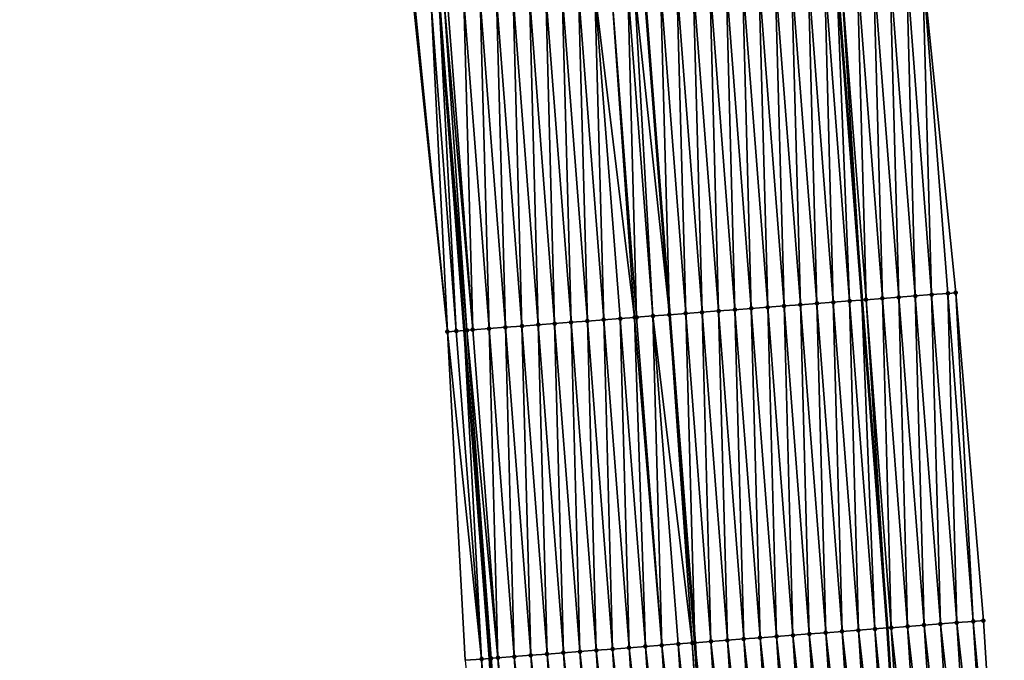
# Model space of a CAD drawing. Header units: feet. Extents: x 2017424 to 2024169, y 808042 to 818730.
# Tile 121 of 256: x 2023667 to 2023727, y 812276 to 812315. Entities that reach past the tile are written whole.
import ezdxf

# ---------------------------------------------------------------- set-up
doc = ezdxf.new("R2010")
doc.units = ezdxf.units.FT
doc.header["$MEASUREMENT"] = 0
for name, color, linetype, lineweight in [('EP_Travel Lane', 172, 'Continuous', 53), ('NB-Road Shots', 141, 'Continuous', 100), ('NB-Road X-Section', 40, 'Continuous', 13), ('STRIPING', 60, 'Continuous', 53)]:
    doc.layers.add(name, color=color, linetype=linetype, lineweight=lineweight)
doc.layers.add('I-77-MM15-17_NB-Surface-BORDER', color=7, linetype='Continuous')
doc.layers.add('I-77-MM15-17_NB-Surface-TIN', color=7, linetype='Continuous')

msp = doc.modelspace()

# ---------------------------------------------------------------- linework, layer by layer
at = {"layer": 'EP_Travel Lane'}
for points in [[(2023692.861717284, 812517.4591713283, 342.5013440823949), (2023695.884364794, 812497.6890698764, 342.5861940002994), (2023698.92552494, 812477.7562231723, 342.6499790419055), (2023701.597781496, 812457.9355758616, 342.6829306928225), (2023704.270036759, 812438.1149381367, 342.7243639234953), (2023706.777633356, 812418.0799001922, 342.7201796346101), (2023709.061359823, 812398.2107026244, 342.7107285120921), (2023711.345082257, 812378.3415401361, 342.6792284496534), (2023713.362210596, 812358.30310667, 342.6210037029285), (2023715.362503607, 812338.4034978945, 342.5545311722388), (2023717.149983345, 812318.254207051, 342.4710128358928), (2023718.686264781, 812298.3135651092, 342.3673095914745), (2023720.22254023, 812278.3730008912, 342.2499301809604), (2023721.501658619, 812258.2824289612, 342.1184979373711)], [(2023668.919231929, 812513.8181679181, 340.8778189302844), (2023671.920148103, 812494.0447291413, 340.9539917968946), (2023674.884353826, 812474.5131804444, 341.062971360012), (2023677.559097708, 812454.6928738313, 341.1005580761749), (2023680.231240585, 812434.8721830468, 341.1091051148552), (2023682.674266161, 812415.3121009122, 341.106485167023), (2023684.95798641, 812395.4429574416, 341.0630150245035), (2023687.241707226, 812375.5738090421, 341.0225666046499), (2023689.223659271, 812355.8818867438, 340.9617870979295), (2023691.223954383, 812335.9822570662, 340.9020928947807), (2023692.971958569, 812316.4047123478, 340.8146499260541), (2023694.501800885, 812296.4636413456, 340.6993784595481), (2023696.031643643, 812276.5225645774, 340.5851547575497), (2023697.289323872, 812256.7592597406, 340.4478307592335)]]:
    msp.add_polyline3d(points, dxfattribs=at)
at = {"layer": 'I-77-MM15-17_NB-Surface-BORDER', "color": 3, "linetype": 'Continuous', "lineweight": -3}
for points in [[(2023698.873945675, 812518.372953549, 342.7955817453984), (2023701.575798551, 812498.5540121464, 342.8463939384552), (2023704.832645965, 812478.552959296, 342.9472264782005), (2023708.187074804, 812458.8243556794, 343.0440746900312), (2023711.436698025, 812439.0815913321, 343.1142322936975), (2023713.894618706, 812418.8972305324, 343.1443678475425), (2023715.796743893, 812398.9842267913, 343.1011061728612), (2023717.653719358, 812379.0660367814, 343.0559798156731), (2023719.185452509, 812358.8873753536, 342.9674084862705), (2023720.756930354, 812338.9447728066, 342.8654958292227), (2023722.379220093, 812318.6544964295, 342.7804226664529), (2023724.403925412, 812298.7512185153, 342.7098206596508), (2023726.080596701, 812278.8214516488, 342.5919631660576), (2023727.355230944, 812258.6509808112, 342.4702733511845)], [(2023694.551123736, 812276.4094285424, 340.4634482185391), (2023693.472963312, 812296.3850298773, 340.6132967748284), (2023691.417301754, 812316.2859274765, 340.6839792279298), (2023689.745536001, 812335.8340322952, 340.7785946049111), (2023686.750230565, 812355.6338895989, 340.7595437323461), (2023684.773161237, 812375.2904043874, 340.8203156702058), (2023682.489441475, 812395.1595414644, 340.8678884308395), (2023681.199190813, 812415.1427800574, 340.968774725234), (2023677.766109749, 812434.5396112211, 340.9142908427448), (2023676.084927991, 812454.4939789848, 340.9719564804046), (2023673.412725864, 812474.3146357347, 340.9408220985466), (2023670.452153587, 812493.821372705, 340.8292734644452), (2023667.451232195, 812513.5948245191, 340.7561493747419)]]:
    msp.add_polyline3d(points, dxfattribs=at)
at = {"layer": 'I-77-MM15-17_NB-Surface-TIN', "color": 128, "linetype": 'Continuous', "lineweight": -3}
for points in [[(2023722.930537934, 812298.6384880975, 342.6130447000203), (2023722.379220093, 812318.6544964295, 342.7804226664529), (2023721.39734005, 812318.5793661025, 342.7169196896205)], [(2023722.930537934, 812298.6384880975, 342.6130447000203), (2023723.927623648, 812298.7147784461, 342.678138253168), (2023722.379220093, 812318.6544964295, 342.7804226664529)], [(2023723.927623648, 812298.7147784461, 342.678138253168), (2023724.403925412, 812298.7512185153, 342.7098206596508), (2023722.379220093, 812318.6544964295, 342.7804226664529)], [(2023714.953861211, 812298.0280484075, 342.1128304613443), (2023714.417750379, 812318.0451993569, 342.2848673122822), (2023713.420665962, 812317.9688921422, 342.2227379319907)], [(2023715.950947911, 812298.1043259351, 342.1801760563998), (2023715.414837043, 812318.1214773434, 342.3521307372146), (2023714.417750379, 812318.0451993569, 342.2848673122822)], [(2023714.953861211, 812298.0280484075, 342.1128304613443), (2023715.950947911, 812298.1043259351, 342.1801760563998), (2023714.417750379, 812318.0451993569, 342.2848673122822)], [(2023716.948035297, 812298.1805945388, 342.2490892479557), (2023716.41192479, 812318.1977412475, 342.421867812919), (2023715.414837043, 812318.1214773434, 342.3521307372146)], [(2023715.950947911, 812298.1043259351, 342.1801760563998), (2023716.948035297, 812298.1805945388, 342.2490892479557), (2023715.414837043, 812318.1214773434, 342.3521307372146)], [(2023717.945123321, 812298.2568548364, 342.3194614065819), (2023717.149983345, 812318.254207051, 342.4710128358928), (2023716.41192479, 812318.1977412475, 342.421867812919)], [(2023716.948035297, 812298.1805945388, 342.2490892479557), (2023717.945123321, 812298.2568548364, 342.3194614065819), (2023716.41192479, 812318.1977412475, 342.421867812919)], [(2023717.409011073, 812318.27402419, 342.4882606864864), (2023717.149983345, 812318.254207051, 342.4710128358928), (2023718.686264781, 812298.3135651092, 342.3673095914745)], [(2023717.945123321, 812298.2568548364, 342.3194614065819), (2023718.686264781, 812298.3135651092, 342.3673095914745), (2023717.149983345, 812318.254207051, 342.4710128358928)], [(2023718.942208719, 812298.3331492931, 342.3838333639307), (2023718.406093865, 812318.3503525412, 342.5466772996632), (2023717.409011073, 812318.27402419, 342.4882606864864)], [(2023718.942208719, 812298.3331492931, 342.3838333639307), (2023717.409011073, 812318.27402419, 342.4882606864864), (2023718.686264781, 812298.3135651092, 342.3673095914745)], [(2023719.939289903, 812298.4094985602, 342.4385776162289), (2023719.403175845, 812318.4266914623, 342.6032372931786), (2023718.406093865, 812318.3503525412, 342.5466772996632)], [(2023718.942208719, 812298.3331492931, 342.3838333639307), (2023719.939289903, 812298.4094985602, 342.4385776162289), (2023718.406093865, 812318.3503525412, 342.5466772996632)], [(2023720.936372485, 812298.4858296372, 342.4965170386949), (2023720.400257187, 812318.5030386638, 342.6583427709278), (2023719.403175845, 812318.4266914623, 342.6032372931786)], [(2023719.939289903, 812298.4094985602, 342.4385776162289), (2023720.936372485, 812298.4858296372, 342.4965170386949), (2023719.403175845, 812318.4266914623, 342.6032372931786)], [(2023721.933455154, 812298.5621595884, 342.5546542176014), (2023721.39734005, 812318.5793661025, 342.7169196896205), (2023720.400257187, 812318.5030386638, 342.6583427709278)], [(2023720.936372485, 812298.4858296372, 342.4965170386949), (2023721.933455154, 812298.5621595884, 342.5546542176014), (2023720.400257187, 812318.5030386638, 342.6583427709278)], [(2023721.933455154, 812298.5621595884, 342.5546542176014), (2023722.930537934, 812298.6384880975, 342.6130447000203), (2023721.39734005, 812318.5793661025, 342.7169196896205)], [(2023706.441065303, 812317.4348683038, 341.765583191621), (2023705.452310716, 812317.3591885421, 341.7057246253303), (2023706.985500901, 812297.418418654, 341.5828410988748)], [(2023707.974255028, 812297.4940964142, 341.6430446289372), (2023707.438148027, 812317.5111975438, 341.8238436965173), (2023706.441065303, 812317.4348683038, 341.765583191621)], [(2023707.974255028, 812297.4940964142, 341.6430446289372), (2023706.441065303, 812317.4348683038, 341.765583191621), (2023706.985500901, 812297.418418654, 341.5828410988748)], [(2023708.97134032, 812297.5703922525, 341.7071738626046), (2023708.435234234, 812317.5874814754, 341.8900628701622), (2023707.438148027, 812317.5111975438, 341.8238436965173)], [(2023707.974255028, 812297.4940964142, 341.6430446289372), (2023708.97134032, 812297.5703922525, 341.7071738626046), (2023707.438148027, 812317.5111975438, 341.8238436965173)], [(2023709.968426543, 812297.6466759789, 341.7734306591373), (2023709.432323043, 812317.6637315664, 341.9622262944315), (2023708.435234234, 812317.5874814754, 341.8900628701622)], [(2023708.97134032, 812297.5703922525, 341.7071738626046), (2023709.968426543, 812297.6466759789, 341.7734306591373), (2023708.435234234, 812317.5874814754, 341.8900628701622)], [(2023710.965515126, 812297.7229290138, 341.8450785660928), (2023710.42941039, 812317.7400006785, 342.0310485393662), (2023709.432323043, 812317.6637315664, 341.9622262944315)], [(2023709.968426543, 812297.6466759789, 341.7734306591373), (2023710.965515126, 812297.7229290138, 341.8450785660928), (2023709.432323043, 812317.6637315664, 341.9622262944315)], [(2023711.962603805, 812297.7991807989, 341.9169459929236), (2023711.426495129, 812317.8163037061, 342.0939133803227), (2023710.42941039, 812317.7400006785, 342.0310485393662)], [(2023710.965515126, 812297.7229290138, 341.8450785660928), (2023711.962603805, 812297.7991807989, 341.9169459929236), (2023710.42941039, 812317.7400006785, 342.0310485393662)], [(2023712.959691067, 812297.8754510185, 341.9855753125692), (2023712.423581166, 812317.8925898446, 342.1597448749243), (2023711.426495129, 812317.8163037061, 342.0939133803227)], [(2023711.962603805, 812297.7991807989, 341.9169459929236), (2023712.959691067, 812297.8754510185, 341.9855753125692), (2023711.426495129, 812317.8163037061, 342.0939133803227)], [(2023713.956776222, 812297.9517486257, 342.0493938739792), (2023713.420665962, 812317.9688921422, 342.2227379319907), (2023712.423581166, 812317.8925898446, 342.1597448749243)], [(2023712.959691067, 812297.8754510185, 341.9855753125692), (2023713.956776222, 812297.9517486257, 342.0493938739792), (2023712.423581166, 812317.8925898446, 342.1597448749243)], [(2023713.956776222, 812297.9517486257, 342.0493938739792), (2023714.953861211, 812298.0280484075, 342.1128304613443), (2023713.420665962, 812317.9688921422, 342.2227379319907)], [(2023699.000474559, 812296.8076009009, 341.0365412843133), (2023698.464369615, 812316.8246752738, 341.2220546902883), (2023697.467279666, 812316.7484400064, 341.1472874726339)], [(2023699.997563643, 812296.8838474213, 341.1093334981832), (2023699.461456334, 812316.9009525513, 341.2894426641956), (2023698.464369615, 812316.8246752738, 341.2220546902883)], [(2023699.000474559, 812296.8076009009, 341.0365412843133), (2023699.997563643, 812296.8838474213, 341.1093334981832), (2023698.464369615, 812316.8246752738, 341.2220546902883)], [(2023700.994650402, 812296.9601241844, 341.1768134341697), (2023700.45854269, 812316.9772345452, 341.356002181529), (2023699.461456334, 812316.9009525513, 341.2894426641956)], [(2023699.997563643, 812296.8838474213, 341.1093334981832), (2023700.994650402, 812296.9601241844, 341.1768134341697), (2023699.461456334, 812316.9009525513, 341.2894426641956)], [(2023701.991738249, 812297.0363867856, 341.2467809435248), (2023701.455630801, 812317.0534937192, 341.4265701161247), (2023700.45854269, 812316.9772345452, 341.356002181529)], [(2023700.994650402, 812296.9601241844, 341.1768134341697), (2023701.991738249, 812297.0363867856, 341.2467809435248), (2023700.45854269, 812316.9772345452, 341.356002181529)], [(2023702.988825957, 812297.1126512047, 341.3164291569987), (2023702.452719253, 812317.1297484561, 341.4979174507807), (2023701.455630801, 812317.0534937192, 341.4265701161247)], [(2023701.991738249, 812297.0363867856, 341.2467809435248), (2023702.988825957, 812297.1126512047, 341.3164291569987), (2023701.455630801, 812317.0534937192, 341.4265701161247)], [(2023704.861431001, 812297.2558820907, 341.447125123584), (2023703.449807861, 812317.2060011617, 341.5696216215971), (2023702.452719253, 812317.1297484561, 341.4979174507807)], [(2023702.988825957, 812297.1126512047, 341.3164291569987), (2023703.985913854, 812297.1889131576, 341.3865105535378), (2023702.452719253, 812317.1297484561, 341.4979174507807)], [(2023703.985913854, 812297.1889131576, 341.3865105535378), (2023704.861431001, 812297.2558820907, 341.447125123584), (2023702.452719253, 812317.1297484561, 341.4979174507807)], [(2023704.983001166, 812297.2651827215, 341.4552550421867), (2023704.446895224, 812317.2822700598, 341.6384814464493), (2023703.449807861, 812317.2060011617, 341.5696216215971)], [(2023704.861431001, 812297.2558820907, 341.447125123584), (2023704.983001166, 812297.2651827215, 341.4552550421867), (2023703.449807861, 812317.2060011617, 341.5696216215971)], [(2023705.980087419, 812297.341466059, 341.521580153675), (2023704.847807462, 812317.3129380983, 341.6658922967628), (2023704.446895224, 812317.2822700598, 341.6384814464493)], [(2023704.983001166, 812297.2651827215, 341.4552550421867), (2023705.980087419, 812297.341466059, 341.521580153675), (2023704.446895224, 812317.2822700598, 341.6384814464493)], [(2023706.977171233, 812297.4177811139, 341.5823339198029), (2023705.443981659, 812317.3585510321, 341.7052203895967), (2023704.847807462, 812317.3129380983, 341.6658922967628)], [(2023705.980087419, 812297.341466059, 341.521580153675), (2023706.977171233, 812297.4177811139, 341.5823339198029), (2023704.847807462, 812317.3129380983, 341.6658922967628)], [(2023706.977171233, 812297.4177811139, 341.5823339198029), (2023705.452310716, 812317.3591885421, 341.7057246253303), (2023705.443981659, 812317.3585510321, 341.7052203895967)], [(2023706.977171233, 812297.4177811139, 341.5823339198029), (2023706.985500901, 812297.418418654, 341.5828410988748), (2023705.452310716, 812317.3591885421, 341.7057246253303)], [(2023693.472963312, 812296.3850298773, 340.6132967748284), (2023691.484735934, 812316.2910809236, 340.6894583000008), (2023691.417301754, 812316.2859274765, 340.6839792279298)], [(2023693.472963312, 812296.3850298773, 340.6132967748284), (2023692.481829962, 812316.3672631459, 340.773543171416), (2023691.484735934, 812316.2910809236, 340.6894583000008)], [(2023694.01502327, 812296.4264446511, 340.6591686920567), (2023692.971958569, 812316.4047123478, 340.8146499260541), (2023692.481829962, 812316.3672631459, 340.773543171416)], [(2023693.472963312, 812296.3850298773, 340.6132967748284), (2023694.01502327, 812296.4264446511, 340.6591686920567), (2023692.481829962, 812316.3672631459, 340.773543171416)], [(2023694.658460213, 812296.4756123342, 340.7123191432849), (2023693.28376656, 812316.4285366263, 340.8408010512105), (2023692.971958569, 812316.4047123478, 340.8146499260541)], [(2023694.658460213, 812296.4756123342, 340.7123191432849), (2023692.971958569, 812316.4047123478, 340.8146499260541), (2023694.501800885, 812296.4636413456, 340.6993784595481)], [(2023694.01502327, 812296.4264446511, 340.6591686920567), (2023694.501800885, 812296.4636413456, 340.6993784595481), (2023692.971958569, 812316.4047123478, 340.8146499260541)], [(2023695.0121158, 812296.5026463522, 340.7398335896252), (2023693.478923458, 812316.4434522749, 340.8564148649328), (2023693.28376656, 812316.4285366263, 340.8408010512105)], [(2023694.658460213, 812296.4756123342, 340.7123191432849), (2023695.0121158, 812296.5026463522, 340.7398335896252), (2023693.28376656, 812316.4285366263, 340.8408010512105)], [(2023695.0121158, 812296.5026463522, 340.7398335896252), (2023694.476012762, 812316.5196959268, 340.92970934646), (2023693.478923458, 812316.4434522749, 340.8564148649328)], [(2023696.009205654, 812296.5788828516, 340.814386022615), (2023695.473101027, 812316.5959531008, 341.0006285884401), (2023694.476012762, 812316.5196959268, 340.92970934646)], [(2023695.0121158, 812296.5026463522, 340.7398335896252), (2023696.009205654, 812296.5788828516, 340.814386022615), (2023694.476012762, 812316.5196959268, 340.92970934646)], [(2023697.006295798, 812296.6551155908, 340.8895989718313), (2023696.470189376, 812316.672209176, 341.07174082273), (2023695.473101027, 812316.5959531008, 341.0006285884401)], [(2023696.009205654, 812296.5788828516, 340.814386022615), (2023697.006295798, 812296.6551155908, 340.8895989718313), (2023695.473101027, 812316.5959531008, 341.0006285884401)], [(2023698.003384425, 812296.7313680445, 340.9613489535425), (2023697.467279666, 812316.7484400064, 341.1472874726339), (2023696.470189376, 812316.672209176, 341.07174082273)], [(2023697.006295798, 812296.6551155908, 340.8895989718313), (2023698.003384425, 812296.7313680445, 340.9613489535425), (2023696.470189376, 812316.672209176, 341.07174082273)], [(2023698.003384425, 812296.7313680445, 340.9613489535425), (2023699.000474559, 812296.8076009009, 341.0365412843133), (2023697.467279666, 812316.7484400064, 341.1472874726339)], [(2023718.481226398, 812278.2398047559, 342.1296887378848), (2023717.945123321, 812298.2568548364, 342.3194614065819), (2023716.948035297, 812298.1805945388, 342.2490892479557)], [(2023719.478316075, 812278.3160435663, 342.2038344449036), (2023718.686264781, 812298.3135651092, 342.3673095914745), (2023717.945123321, 812298.2568548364, 342.3194614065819)], [(2023718.481226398, 812278.2398047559, 342.1296887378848), (2023719.478316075, 812278.3160435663, 342.2038344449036), (2023717.945123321, 812298.2568548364, 342.3194614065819)], [(2023718.942208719, 812298.3331492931, 342.3838333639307), (2023718.686264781, 812298.3135651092, 342.3673095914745), (2023720.22254023, 812278.3730008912, 342.2499301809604)], [(2023719.478316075, 812278.3160435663, 342.2038344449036), (2023720.22254023, 812278.3730008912, 342.2499301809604), (2023718.686264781, 812298.3135651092, 342.3673095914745)], [(2023720.475400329, 812278.3923529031, 342.2655918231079), (2023719.939289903, 812298.4094985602, 342.4385776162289), (2023718.942208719, 812298.3331492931, 342.3838333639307)], [(2023720.475400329, 812278.3923529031, 342.2655918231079), (2023718.942208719, 812298.3331492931, 342.3838333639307), (2023720.22254023, 812278.3730008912, 342.2499301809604)], [(2023721.472479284, 812278.468731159, 342.3152432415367), (2023720.936372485, 812298.4858296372, 342.4965170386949), (2023719.939289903, 812298.4094985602, 342.4385776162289)], [(2023720.475400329, 812278.3923529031, 342.2655918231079), (2023721.472479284, 812278.468731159, 342.3152432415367), (2023719.939289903, 812298.4094985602, 342.4385776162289)], [(2023722.469564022, 812278.545034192, 342.3781078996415), (2023721.933455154, 812298.5621595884, 342.5546542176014), (2023720.936372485, 812298.4858296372, 342.4965170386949)], [(2023721.472479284, 812278.468731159, 342.3152432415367), (2023722.469564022, 812278.545034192, 342.3781078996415), (2023720.936372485, 812298.4858296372, 342.4965170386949)], [(2023723.466645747, 812278.6213764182, 342.4340880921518), (2023722.930537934, 812298.6384880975, 342.6130447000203), (2023721.933455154, 812298.5621595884, 342.5546542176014)], [(2023722.469564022, 812278.545034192, 342.3781078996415), (2023723.466645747, 812278.6213764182, 342.4340880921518), (2023721.933455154, 812298.5621595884, 342.5546542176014)], [(2023724.463727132, 812278.6977230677, 342.4892913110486), (2023723.927623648, 812298.7147784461, 342.678138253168), (2023722.930537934, 812298.6384880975, 342.6130447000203)], [(2023723.466645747, 812278.6213764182, 342.4340880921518), (2023724.463727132, 812278.6977230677, 342.4892913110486), (2023722.930537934, 812298.6384880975, 342.6130447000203)], [(2023725.460812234, 812278.7740213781, 342.5529855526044), (2023724.403925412, 812298.7512185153, 342.7098206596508), (2023723.927623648, 812298.7147784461, 342.678138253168)], [(2023724.463727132, 812278.6977230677, 342.4892913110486), (2023725.460812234, 812278.7740213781, 342.5529855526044), (2023723.927623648, 812298.7147784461, 342.678138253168)], [(2023725.460812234, 812278.7740213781, 342.5529855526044), (2023726.080596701, 812278.8214516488, 342.5919631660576), (2023724.403925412, 812298.7512185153, 342.7098206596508)], [(2023710.504531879, 812277.629596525, 341.5888240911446), (2023709.968426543, 812297.6466759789, 341.7734306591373), (2023708.97134032, 812297.5703922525, 341.7071738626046)], [(2023711.501619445, 812277.7058627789, 341.6581491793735), (2023710.965515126, 812297.7229290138, 341.8450785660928), (2023709.968426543, 812297.6466759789, 341.7734306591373)], [(2023710.504531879, 812277.629596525, 341.5888240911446), (2023711.501619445, 812277.7058627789, 341.6581491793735), (2023709.968426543, 812297.6466759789, 341.7734306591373)], [(2023712.498706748, 812277.7821324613, 341.7268720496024), (2023711.962603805, 812297.7991807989, 341.9169459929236), (2023710.965515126, 812297.7229290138, 341.8450785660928)], [(2023711.501619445, 812277.7058627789, 341.6581491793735), (2023712.498706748, 812277.7821324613, 341.7268720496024), (2023710.965515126, 812297.7229290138, 341.8450785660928)], [(2023713.495795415, 812277.8583843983, 341.7987120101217), (2023712.959691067, 812297.8754510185, 341.9855753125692), (2023711.962603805, 812297.7991807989, 341.9169459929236)], [(2023712.498706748, 812277.7821324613, 341.7268720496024), (2023713.495795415, 812277.8583843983, 341.7987120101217), (2023711.962603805, 812297.7991807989, 341.9169459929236)], [(2023714.492883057, 812277.9346496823, 341.86820746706), (2023713.956776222, 812297.9517486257, 342.0493938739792), (2023712.959691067, 812297.8754510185, 341.9855753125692)], [(2023713.495795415, 812277.8583843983, 341.7987120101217), (2023714.492883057, 812277.9346496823, 341.86820746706), (2023712.959691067, 812297.8754510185, 341.9855753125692)], [(2023715.489968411, 812278.0109447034, 341.9324794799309), (2023714.953861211, 812298.0280484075, 342.1128304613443), (2023713.956776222, 812297.9517486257, 342.0493938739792)], [(2023714.492883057, 812277.9346496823, 341.86820746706), (2023715.489968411, 812278.0109447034, 341.9324794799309), (2023713.956776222, 812297.9517486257, 342.0493938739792)], [(2023716.487052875, 812278.087251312, 341.9947160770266), (2023715.950947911, 812298.1043259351, 342.1801760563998), (2023714.953861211, 812298.0280484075, 342.1128304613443)], [(2023715.489968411, 812278.0109447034, 341.9324794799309), (2023716.487052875, 812278.087251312, 341.9947160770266), (2023714.953861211, 812298.0280484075, 342.1128304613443)], [(2023717.484138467, 812278.1635432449, 342.0595305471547), (2023716.948035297, 812298.1805945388, 342.2490892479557), (2023715.950947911, 812298.1043259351, 342.1801760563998)], [(2023716.487052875, 812278.087251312, 341.9947160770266), (2023717.484138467, 812278.1635432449, 342.0595305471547), (2023715.950947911, 812298.1043259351, 342.1801760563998)], [(2023717.484138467, 812278.1635432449, 342.0595305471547), (2023718.481226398, 812278.2398047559, 342.1296887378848), (2023716.948035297, 812298.1805945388, 342.2490892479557)], [(2023702.527839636, 812277.0193586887, 341.0531597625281), (2023701.991738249, 812297.0363867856, 341.2467809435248), (2023700.994650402, 812296.9601241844, 341.1768134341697)], [(2023703.524925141, 812277.0956517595, 341.117774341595), (2023702.988825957, 812297.1126512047, 341.3164291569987), (2023701.991738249, 812297.0363867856, 341.2467809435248)], [(2023702.527839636, 812277.0193586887, 341.0531597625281), (2023703.524925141, 812277.0956517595, 341.117774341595), (2023701.991738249, 812297.0363867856, 341.2467809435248)], [(2023704.522013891, 812277.1719026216, 341.1898030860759), (2023703.985913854, 812297.1889131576, 341.3865105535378), (2023702.988825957, 812297.1126512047, 341.3164291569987)], [(2023703.524925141, 812277.0956517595, 341.117774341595), (2023704.522013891, 812277.1719026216, 341.1898030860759), (2023702.988825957, 812297.1126512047, 341.3164291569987)], [(2023705.51910125, 812277.2481715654, 341.2586557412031), (2023704.861431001, 812297.2558820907, 341.447125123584), (2023703.985913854, 812297.1889131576, 341.3865105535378)], [(2023704.522013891, 812277.1719026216, 341.1898030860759), (2023705.51910125, 812277.2481715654, 341.2586557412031), (2023703.985913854, 812297.1889131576, 341.3865105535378)], [(2023706.516188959, 812277.3244359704, 341.3283055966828), (2023704.983001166, 812297.2651827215, 341.4552550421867), (2023704.861431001, 812297.2558820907, 341.447125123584)], [(2023705.51910125, 812277.2481715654, 341.2586557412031), (2023706.516188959, 812277.3244359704, 341.3283055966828), (2023704.861431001, 812297.2558820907, 341.447125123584)], [(2023706.516188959, 812277.3244359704, 341.3283055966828), (2023705.980087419, 812297.341466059, 341.521580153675), (2023704.983001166, 812297.2651827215, 341.4552550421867)], [(2023708.371888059, 812277.4663889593, 341.4551664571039), (2023706.977171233, 812297.4177811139, 341.5823339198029), (2023705.980087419, 812297.341466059, 341.521580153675)], [(2023706.516188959, 812277.3244359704, 341.3283055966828), (2023707.513275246, 812277.4007188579, 341.3947089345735), (2023705.980087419, 812297.341466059, 341.521580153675)], [(2023707.513275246, 812277.4007188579, 341.3947089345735), (2023708.371888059, 812277.4663889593, 341.4551664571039), (2023705.980087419, 812297.341466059, 341.521580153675)], [(2023708.510362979, 812277.4769829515, 341.4644134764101), (2023706.985500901, 812297.418418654, 341.5828410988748), (2023706.977171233, 812297.4177811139, 341.5823339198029)], [(2023708.371888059, 812277.4663889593, 341.4551664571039), (2023708.510362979, 812277.4769829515, 341.4644134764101), (2023706.977171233, 812297.4177811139, 341.5823339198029)], [(2023707.974255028, 812297.4940964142, 341.6430446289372), (2023706.985500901, 812297.418418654, 341.5828410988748), (2023708.518693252, 812277.4776205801, 341.4649133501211)], [(2023708.510362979, 812277.4769829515, 341.4644134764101), (2023708.518693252, 812277.4776205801, 341.4649133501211), (2023706.985500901, 812297.418418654, 341.5828410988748)], [(2023709.50744639, 812277.5533032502, 341.5242453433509), (2023708.97134032, 812297.5703922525, 341.7071738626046), (2023707.974255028, 812297.4940964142, 341.6430446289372)], [(2023709.50744639, 812277.5533032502, 341.5242453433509), (2023707.974255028, 812297.4940964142, 341.6430446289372), (2023708.518693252, 812277.4776205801, 341.4649133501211)], [(2023709.50744639, 812277.5533032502, 341.5242453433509), (2023710.504531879, 812277.629596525, 341.5888240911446), (2023708.97134032, 812297.5703922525, 341.7071738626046)], [(2023695.548216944, 812276.4856214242, 340.5456615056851), (2023694.01502327, 812296.4264446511, 340.6591686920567), (2023693.472963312, 812296.3850298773, 340.6132967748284)], [(2023695.548216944, 812276.4856214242, 340.5456615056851), (2023694.501800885, 812296.4636413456, 340.6993784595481), (2023694.01502327, 812296.4264446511, 340.6591686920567)], [(2023696.129642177, 812276.5300535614, 340.5931606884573), (2023694.658460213, 812296.4756123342, 340.7123191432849), (2023694.501800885, 812296.4636413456, 340.6993784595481)], [(2023696.129642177, 812276.5300535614, 340.5931606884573), (2023694.501800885, 812296.4636413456, 340.6993784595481), (2023696.031643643, 812276.5225645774, 340.5851547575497)], [(2023695.548216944, 812276.4856214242, 340.5456615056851), (2023696.031643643, 812276.5225645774, 340.5851547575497), (2023694.501800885, 812296.4636413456, 340.6993784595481)], [(2023696.545309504, 812276.56182273, 340.626395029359), (2023695.0121158, 812296.5026463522, 340.7398335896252), (2023694.658460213, 812296.4756123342, 340.7123191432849)], [(2023696.129642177, 812276.5300535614, 340.5931606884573), (2023696.545309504, 812276.56182273, 340.626395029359), (2023694.658460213, 812296.4756123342, 340.7123191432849)], [(2023696.545309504, 812276.56182273, 340.626395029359), (2023696.009205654, 812296.5788828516, 340.814386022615), (2023695.0121158, 812296.5026463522, 340.7398335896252)], [(2023697.542398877, 812276.6380654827, 340.6998482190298), (2023697.006295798, 812296.6551155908, 340.8895989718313), (2023696.009205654, 812296.5788828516, 340.814386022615)], [(2023696.545309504, 812276.56182273, 340.626395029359), (2023697.542398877, 812276.6380654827, 340.6998482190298), (2023696.009205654, 812296.5788828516, 340.814386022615)], [(2023698.539487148, 812276.7143225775, 340.7707822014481), (2023698.003384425, 812296.7313680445, 340.9613489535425), (2023697.006295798, 812296.6551155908, 340.8895989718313)], [(2023697.542398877, 812276.6380654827, 340.6998482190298), (2023698.539487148, 812276.7143225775, 340.7707822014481), (2023697.006295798, 812296.6551155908, 340.8895989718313)], [(2023699.536576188, 812276.7905696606, 340.8434747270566), (2023699.000474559, 812296.8076009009, 341.0365412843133), (2023698.003384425, 812296.7313680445, 340.9613489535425)], [(2023698.539487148, 812276.7143225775, 340.7707822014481), (2023699.536576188, 812276.7905696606, 340.8434747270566), (2023698.003384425, 812296.7313680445, 340.9613489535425)], [(2023700.533664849, 812276.8668216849, 340.9152993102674), (2023699.997563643, 812296.8838474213, 341.1093334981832), (2023699.000474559, 812296.8076009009, 341.0365412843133)], [(2023699.536576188, 812276.7905696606, 340.8434747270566), (2023700.533664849, 812276.8668216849, 340.9152993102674), (2023699.000474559, 812296.8076009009, 341.0365412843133)], [(2023701.530753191, 812276.9430778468, 340.9863971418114), (2023700.994650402, 812296.9601241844, 341.1768134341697), (2023699.997563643, 812296.8838474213, 341.1093334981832)], [(2023700.533664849, 812276.8668216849, 340.9152993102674), (2023701.530753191, 812276.9430778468, 340.9863971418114), (2023699.997563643, 812296.8838474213, 341.1093334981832)], [(2023701.530753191, 812276.9430778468, 340.9863971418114), (2023702.527839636, 812277.0193586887, 341.0531597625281), (2023700.994650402, 812296.9601241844, 341.1768134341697)], [(2023694.551123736, 812276.4094285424, 340.4634482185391), (2023695.548216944, 812276.4856214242, 340.5456615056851), (2023693.472963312, 812296.3850298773, 340.6132967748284)], [(2023722.753453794, 812258.3612479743, 342.193112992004), (2023721.472479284, 812278.468731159, 342.3152432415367), (2023720.475400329, 812278.3923529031, 342.2655918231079)], [(2023723.751478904, 812258.4240653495, 342.256472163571), (2023722.469564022, 812278.545034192, 342.3781078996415), (2023721.472479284, 812278.468731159, 342.3152432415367)], [(2023722.753453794, 812258.3612479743, 342.193112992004), (2023723.751478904, 812258.4240653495, 342.256472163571), (2023721.472479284, 812278.468731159, 342.3152432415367)], [(2023724.749502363, 812258.4869087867, 342.3154396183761), (2023723.466645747, 812278.6213764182, 342.4340880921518), (2023722.469564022, 812278.545034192, 342.3781078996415)], [(2023723.751478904, 812258.4240653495, 342.256472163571), (2023724.749502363, 812258.4869087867, 342.3154396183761), (2023722.469564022, 812278.545034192, 342.3781078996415)], [(2023725.747524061, 812258.5497800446, 342.3697189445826), (2023724.463727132, 812278.6977230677, 342.4892913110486), (2023723.466645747, 812278.6213764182, 342.4340880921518)], [(2023724.749502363, 812258.4869087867, 342.3154396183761), (2023725.747524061, 812258.5497800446, 342.3697189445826), (2023723.466645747, 812278.6213764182, 342.4340880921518)], [(2023726.745549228, 812258.6125965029, 342.4332326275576), (2023725.460812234, 812278.7740213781, 342.5529855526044), (2023724.463727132, 812278.6977230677, 342.4892913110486)], [(2023725.747524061, 812258.5497800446, 342.3697189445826), (2023726.745549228, 812258.6125965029, 342.4332326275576), (2023724.463727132, 812278.6977230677, 342.4892913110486)], [(2023727.355230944, 812258.6509808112, 342.4702733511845), (2023726.080596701, 812278.8214516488, 342.5919631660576), (2023725.460812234, 812278.7740213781, 342.5529855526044)], [(2023726.745549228, 812258.6125965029, 342.4332326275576), (2023727.355230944, 812258.6509808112, 342.4702733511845), (2023725.460812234, 812278.7740213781, 342.5529855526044)], [(2023714.769247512, 812257.85879434, 341.6718544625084), (2023713.495795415, 812277.8583843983, 341.7987120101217), (2023712.498706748, 812277.7821324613, 341.7268720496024)], [(2023715.767273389, 812257.9215995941, 341.737256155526), (2023714.492883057, 812277.9346496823, 341.86820746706), (2023713.495795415, 812277.8583843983, 341.7987120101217)], [(2023714.769247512, 812257.85879434, 341.6718544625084), (2023715.767273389, 812257.9215995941, 341.737256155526), (2023713.495795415, 812277.8583843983, 341.7987120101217)], [(2023716.765299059, 812257.9844081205, 341.8021064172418), (2023715.489968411, 812278.0109447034, 341.9324794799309), (2023714.492883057, 812277.9346496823, 341.86820746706)], [(2023715.767273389, 812257.9215995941, 341.737256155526), (2023716.765299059, 812257.9844081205, 341.8021064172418), (2023714.492883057, 812277.9346496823, 341.86820746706)], [(2023717.763324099, 812258.0472265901, 341.8652811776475), (2023716.487052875, 812278.087251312, 341.9947160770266), (2023715.489968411, 812278.0109447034, 341.9324794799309)], [(2023716.765299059, 812257.9844081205, 341.8021064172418), (2023717.763324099, 812258.0472265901, 341.8652811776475), (2023715.489968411, 812278.0109447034, 341.9324794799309)], [(2023718.761348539, 812258.1100545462, 341.9268573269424), (2023717.484138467, 812278.1635432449, 342.0595305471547), (2023716.487052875, 812278.087251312, 341.9947160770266)], [(2023717.763324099, 812258.0472265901, 341.8652811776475), (2023718.761348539, 812258.1100545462, 341.9268573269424), (2023716.487052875, 812278.087251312, 341.9947160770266)], [(2023719.75937549, 812258.172842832, 341.9951183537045), (2023718.481226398, 812278.2398047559, 342.1296887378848), (2023717.484138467, 812278.1635432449, 342.0595305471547)], [(2023718.761348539, 812258.1100545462, 341.9268573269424), (2023719.75937549, 812258.172842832, 341.9951183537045), (2023717.484138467, 812278.1635432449, 342.0595305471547)], [(2023720.757403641, 812258.2356121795, 342.0665706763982), (2023719.478316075, 812278.3160435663, 342.2038344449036), (2023718.481226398, 812278.2398047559, 342.1296887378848)], [(2023719.75937549, 812258.172842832, 341.9951183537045), (2023720.757403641, 812258.2356121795, 342.0665706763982), (2023718.481226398, 812278.2398047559, 342.1296887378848)], [(2023719.478316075, 812278.3160435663, 342.2038344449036), (2023721.501658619, 812258.2824289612, 342.1184979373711), (2023720.22254023, 812278.3730008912, 342.2499301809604)], [(2023720.757403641, 812258.2356121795, 342.0665706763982), (2023721.501658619, 812258.2824289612, 342.1184979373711), (2023719.478316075, 812278.3160435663, 342.2038344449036)], [(2023721.755431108, 812258.2983923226, 342.1362038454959), (2023720.475400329, 812278.3923529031, 342.2655918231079), (2023720.22254023, 812278.3730008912, 342.2499301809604)], [(2023721.755431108, 812258.2983923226, 342.1362038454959), (2023720.22254023, 812278.3730008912, 342.2499301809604), (2023721.501658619, 812258.2824289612, 342.1184979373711)], [(2023721.755431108, 812258.2983923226, 342.1362038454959), (2023722.753453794, 812258.3612479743, 342.193112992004), (2023720.475400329, 812278.3923529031, 342.2655918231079)], [(2023707.783061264, 812257.4192382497, 341.2004457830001), (2023706.516188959, 812277.3244359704, 341.3283055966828), (2023705.51910125, 812277.2481715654, 341.2586557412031)], [(2023708.781088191, 812257.4820269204, 341.2686419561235), (2023707.513275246, 812277.4007188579, 341.3947089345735), (2023706.516188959, 812277.3244359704, 341.3283055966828)], [(2023707.783061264, 812257.4192382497, 341.2004457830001), (2023708.781088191, 812257.4820269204, 341.2686419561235), (2023706.516188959, 812277.3244359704, 341.3283055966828)], [(2023709.670410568, 812257.5379563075, 341.3328300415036), (2023708.371888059, 812277.4663889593, 341.4551664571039), (2023707.513275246, 812277.4007188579, 341.3947089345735)], [(2023708.781088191, 812257.4820269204, 341.2686419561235), (2023709.670410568, 812257.5379563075, 341.3328300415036), (2023707.513275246, 812277.4007188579, 341.3947089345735)], [(2023708.371888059, 812277.4663889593, 341.4551664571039), (2023709.787439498, 812257.5453202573, 341.3406032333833), (2023708.510362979, 812277.4769829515, 341.4644134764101)], [(2023709.77911634, 812257.5447962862, 341.3400912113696), (2023709.787439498, 812257.5453202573, 341.3406032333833), (2023708.371888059, 812277.4663889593, 341.4551664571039)], [(2023709.670410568, 812257.5379563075, 341.3328300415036), (2023709.77911634, 812257.5447962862, 341.3400912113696), (2023708.371888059, 812277.4663889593, 341.4551664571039)], [(2023708.510362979, 812277.4769829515, 341.4644134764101), (2023709.787439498, 812257.5453202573, 341.3406032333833), (2023708.518693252, 812277.4776205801, 341.4649133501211)], [(2023710.777140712, 812257.6076253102, 341.4014874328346), (2023709.50744639, 812277.5533032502, 341.5242453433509), (2023708.518693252, 812277.4776205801, 341.4649133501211)], [(2023710.777140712, 812257.6076253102, 341.4014874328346), (2023708.518693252, 812277.4776205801, 341.4649133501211), (2023709.787439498, 812257.5453202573, 341.3406032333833)], [(2023711.775165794, 812257.6704431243, 341.4647726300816), (2023710.504531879, 812277.629596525, 341.5888240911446), (2023709.50744639, 812277.5533032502, 341.5242453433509)], [(2023710.777140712, 812257.6076253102, 341.4014874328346), (2023711.775165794, 812257.6704431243, 341.4647726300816), (2023709.50744639, 812277.5533032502, 341.5242453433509)], [(2023712.773191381, 812257.7332529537, 341.5294033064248), (2023711.501619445, 812277.7058627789, 341.6581491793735), (2023710.504531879, 812277.629596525, 341.5888240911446)], [(2023711.775165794, 812257.6704431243, 341.4647726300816), (2023712.773191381, 812257.7332529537, 341.5294033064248), (2023710.504531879, 812277.629596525, 341.5888240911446)], [(2023713.771218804, 812257.796033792, 341.5989193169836), (2023712.498706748, 812277.7821324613, 341.7268720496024), (2023711.501619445, 812277.7058627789, 341.6581491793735)], [(2023712.773191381, 812257.7332529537, 341.5294033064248), (2023713.771218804, 812257.796033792, 341.5989193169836), (2023711.501619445, 812277.7058627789, 341.6581491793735)], [(2023713.771218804, 812257.796033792, 341.5989193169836), (2023714.769247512, 812257.85879434, 341.6718544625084), (2023712.498706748, 812277.7821324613, 341.7268720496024)], [(2023699.798838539, 812256.9170442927, 340.6354288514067), (2023698.539487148, 812276.7143225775, 340.7707822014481), (2023697.542398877, 812276.6380654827, 340.6998482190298)], [(2023700.796866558, 812256.9798157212, 340.7065305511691), (2023699.536576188, 812276.7905696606, 340.8434747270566), (2023698.539487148, 812276.7143225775, 340.7707822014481)], [(2023699.798838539, 812256.9170442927, 340.6354288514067), (2023700.796866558, 812256.9798157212, 340.7065305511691), (2023698.539487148, 812276.7143225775, 340.7707822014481)], [(2023701.794895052, 812257.0425796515, 340.7788957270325), (2023700.533664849, 812276.8668216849, 340.9152993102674), (2023699.536576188, 812276.7905696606, 340.8434747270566)], [(2023700.796866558, 812256.9798157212, 340.7065305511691), (2023701.794895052, 812257.0425796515, 340.7788957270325), (2023699.536576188, 812276.7905696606, 340.8434747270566)], [(2023702.792923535, 812257.1053437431, 340.8512337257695), (2023701.530753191, 812276.9430778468, 340.9863971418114), (2023700.533664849, 812276.8668216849, 340.9152993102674)], [(2023701.794895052, 812257.0425796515, 340.7788957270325), (2023702.792923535, 812257.1053437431, 340.8512337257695), (2023700.533664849, 812276.8668216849, 340.9152993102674)], [(2023703.790950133, 812257.1681376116, 340.9185539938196), (2023702.527839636, 812277.0193586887, 341.0531597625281), (2023701.530753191, 812276.9430778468, 340.9863971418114)], [(2023702.792923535, 812257.1053437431, 340.8512337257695), (2023703.790950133, 812257.1681376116, 340.9185539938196), (2023701.530753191, 812276.9430778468, 340.9863971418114)], [(2023704.788977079, 812257.230925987, 340.9867999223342), (2023703.524925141, 812277.0956517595, 341.117774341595), (2023702.527839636, 812277.0193586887, 341.0531597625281)], [(2023703.790950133, 812257.1681376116, 340.9185539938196), (2023704.788977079, 812257.230925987, 340.9867999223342), (2023702.527839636, 812277.0193586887, 341.0531597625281)], [(2023705.787004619, 812257.2937049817, 341.056626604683), (2023704.522013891, 812277.1719026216, 341.1898030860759), (2023703.524925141, 812277.0956517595, 341.117774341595)], [(2023704.788977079, 812257.230925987, 340.9867999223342), (2023705.787004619, 812257.2937049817, 341.056626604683), (2023703.524925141, 812277.0956517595, 341.117774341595)], [(2023706.785033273, 812257.3564663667, 341.1294207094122), (2023705.51910125, 812277.2481715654, 341.2586557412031), (2023704.522013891, 812277.1719026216, 341.1898030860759)], [(2023705.787004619, 812257.2937049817, 341.056626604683), (2023706.785033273, 812257.3564663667, 341.1294207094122), (2023704.522013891, 812277.1719026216, 341.1898030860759)], [(2023706.785033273, 812257.3564663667, 341.1294207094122), (2023707.783061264, 812257.4192382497, 341.2004457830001), (2023705.51910125, 812277.2481715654, 341.2586557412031)], [(2023696.4760004, 812256.7081592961, 340.3808402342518), (2023695.548216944, 812276.4856214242, 340.5456615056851), (2023694.551123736, 812276.4094285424, 340.4634482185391)], [(2023695.548216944, 812276.4856214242, 340.5456615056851), (2023697.289323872, 812256.7592597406, 340.4478307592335), (2023696.031643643, 812276.5225645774, 340.5851547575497)], [(2023696.804749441, 812256.7288096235, 340.4087076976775), (2023697.289323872, 812256.7592597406, 340.4478307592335), (2023695.548216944, 812276.4856214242, 340.5456615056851)], [(2023696.4760004, 812256.7081592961, 340.3808402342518), (2023696.804749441, 812256.7288096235, 340.4087076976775), (2023695.548216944, 812276.4856214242, 340.5456615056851)], [(2023696.129642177, 812276.5300535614, 340.5931606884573), (2023696.031643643, 812276.5225645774, 340.5851547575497), (2023697.289323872, 812256.7592597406, 340.4478307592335)], [(2023697.802781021, 812256.7915248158, 340.489285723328), (2023696.545309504, 812276.56182273, 340.626395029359), (2023696.129642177, 812276.5300535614, 340.5931606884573)], [(2023697.802781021, 812256.7915248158, 340.489285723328), (2023696.129642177, 812276.5300535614, 340.5931606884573), (2023697.289323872, 812256.7592597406, 340.4478307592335)], [(2023698.800810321, 812256.8542760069, 340.56379760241), (2023697.542398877, 812276.6380654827, 340.6998482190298), (2023696.545309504, 812276.56182273, 340.626395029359)], [(2023697.802781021, 812256.7915248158, 340.489285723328), (2023698.800810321, 812256.8542760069, 340.56379760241), (2023696.545309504, 812276.56182273, 340.626395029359)], [(2023698.800810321, 812256.8542760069, 340.56379760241), (2023699.798838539, 812256.9170442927, 340.6354288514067), (2023697.542398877, 812276.6380654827, 340.6998482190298)]]:
    msp.add_3dface(points, dxfattribs=at)
at = {"layer": 'NB-Road Shots', "lineweight": 100}
for p in [(2023717.945123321, 812298.2568548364, 342.3194614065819), (2023718.942208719, 812298.3331492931, 342.3838333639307), (2023719.939289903, 812298.4094985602, 342.4385776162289), (2023720.936372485, 812298.4858296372, 342.4965170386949), (2023721.933455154, 812298.5621595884, 342.5546542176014), (2023722.930537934, 812298.6384880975, 342.6130447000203), (2023723.927623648, 812298.7147784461, 342.678138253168), (2023724.403925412, 812298.7512185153, 342.7098206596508), (2023709.968426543, 812297.6466759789, 341.7734306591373), (2023710.965515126, 812297.7229290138, 341.8450785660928), (2023711.962603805, 812297.7991807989, 341.9169459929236), (2023712.959691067, 812297.8754510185, 341.9855753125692), (2023713.956776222, 812297.9517486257, 342.0493938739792), (2023714.953861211, 812298.0280484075, 342.1128304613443), (2023715.950947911, 812298.1043259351, 342.1801760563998), (2023716.948035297, 812298.1805945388, 342.2490892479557), (2023701.991738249, 812297.0363867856, 341.2467809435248), (2023702.988825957, 812297.1126512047, 341.3164291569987), (2023703.985913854, 812297.1889131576, 341.3865105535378), (2023704.861431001, 812297.2558820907, 341.447125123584), (2023704.983001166, 812297.2651827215, 341.4552550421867), (2023705.980087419, 812297.341466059, 341.521580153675), (2023706.977171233, 812297.4177811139, 341.5823339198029), (2023707.974255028, 812297.4940964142, 341.6430446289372), (2023708.97134032, 812297.5703922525, 341.7071738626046), (2023694.01502327, 812296.4264446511, 340.6591686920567), (2023694.658460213, 812296.4756123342, 340.7123191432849), (2023695.0121158, 812296.5026463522, 340.7398335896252), (2023696.009205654, 812296.5788828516, 340.814386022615), (2023697.006295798, 812296.6551155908, 340.8895989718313), (2023698.003384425, 812296.7313680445, 340.9613489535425), (2023699.000474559, 812296.8076009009, 341.0365412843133), (2023699.997563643, 812296.8838474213, 341.1093334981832), (2023700.994650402, 812296.9601241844, 341.1768134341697), (2023693.472963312, 812296.3850298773, 340.6132967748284), (2023721.472479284, 812278.468731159, 342.3152432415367), (2023722.469564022, 812278.545034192, 342.3781078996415), (2023723.466645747, 812278.6213764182, 342.4340880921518), (2023724.463727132, 812278.6977230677, 342.4892913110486), (2023725.460812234, 812278.7740213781, 342.5529855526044), (2023726.080596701, 812278.8214516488, 342.5919631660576), (2023713.495795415, 812277.8583843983, 341.7987120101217), (2023714.492883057, 812277.9346496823, 341.86820746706), (2023715.489968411, 812278.0109447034, 341.9324794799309), (2023716.487052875, 812278.087251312, 341.9947160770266), (2023717.484138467, 812278.1635432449, 342.0595305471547), (2023718.481226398, 812278.2398047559, 342.1296887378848), (2023719.478316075, 812278.3160435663, 342.2038344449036), (2023720.475400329, 812278.3923529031, 342.2655918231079), (2023706.516188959, 812277.3244359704, 341.3283055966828), (2023707.513275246, 812277.4007188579, 341.3947089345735), (2023708.371888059, 812277.4663889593, 341.4551664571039), (2023708.510362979, 812277.4769829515, 341.4644134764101), (2023709.50744639, 812277.5533032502, 341.5242453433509), (2023710.504531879, 812277.629596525, 341.5888240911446), (2023711.501619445, 812277.7058627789, 341.6581491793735), (2023712.498706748, 812277.7821324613, 341.7268720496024), (2023698.539487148, 812276.7143225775, 340.7707822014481), (2023699.536576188, 812276.7905696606, 340.8434747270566), (2023700.533664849, 812276.8668216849, 340.9152993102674), (2023701.530753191, 812276.9430778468, 340.9863971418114), (2023702.527839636, 812277.0193586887, 341.0531597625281), (2023703.524925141, 812277.0956517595, 341.117774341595), (2023704.522013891, 812277.1719026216, 341.1898030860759), (2023705.51910125, 812277.2481715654, 341.2586557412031), (2023695.548216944, 812276.4856214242, 340.5456615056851), (2023696.129642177, 812276.5300535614, 340.5931606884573), (2023696.545309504, 812276.56182273, 340.626395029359), (2023697.542398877, 812276.6380654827, 340.6998482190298)]:
    msp.add_point(p, dxfattribs=at)
at = {"layer": 'NB-Road X-Section', "extrusion": (-0.07665967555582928, 0.9970409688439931, 0.005709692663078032), "elevation": 654759.0344540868, "flags": 128}
msp.add_lwpolyline([(-2080040.604637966, -3395.818387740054), (-2080040.126944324, -3395.850070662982), (-2080039.126944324, -3395.915165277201), (-2080038.126944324, -3395.973556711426), (-2080037.126944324, -3396.031694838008), (-2080036.126944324, -3396.089635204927), (-2080035.126944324, -3396.144380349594), (-2080034.126944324, -3396.20875335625), (-2080033.126944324, -3396.279126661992), (-2080032.126944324, -3396.34804097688), (-2080031.126944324, -3396.415387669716), (-2080030.126944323, -3396.478825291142), (-2080029.126944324, -3396.542644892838), (-2080028.126944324, -3396.61127533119), (-2080027.126944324, -3396.683143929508), (-2080026.126944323, -3396.754793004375), (-2080025.126944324, -3396.82105088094), (-2080024.126944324, -3396.885181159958), (-2080023.126944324, -3396.945892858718), (-2080022.126944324, -3397.006647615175), (-2080021.126944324, -3397.072973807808), (-2080021.005018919, -3397.081103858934), (-2080020.126944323, -3397.141719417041), (-2080019.126944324, -3397.211801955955), (-2080018.126944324, -3397.281451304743), (-2080017.126944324, -3397.351419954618), (-2080016.126944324, -3397.418900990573), (-2080015.126944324, -3397.491694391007), (-2080014.126944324, -3397.566887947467), (-2080013.126944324, -3397.63863909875), (-2080012.126944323, -3397.713853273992), (-2080011.126944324, -3397.788406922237), (-2080010.772257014, -3397.815921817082), (-2080010.126944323, -3397.8690731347), (-2080009.583304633, -3397.914945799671)], dxfattribs=at)
at = {"layer": 'NB-Road X-Section', "extrusion": (-0.07665967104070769, 0.99704096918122, 0.005709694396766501), "elevation": 654739.0438659, "flags": 128}
msp.add_lwpolyline([(-2080040.745576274, -3395.823240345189), (-2080040.123979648, -3395.862218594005), (-2080039.123979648, -3395.925913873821), (-2080038.123979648, -3395.981117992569), (-2080037.123979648, -3396.037099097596), (-2080036.123979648, -3396.099964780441), (-2080035.123979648, -3396.149617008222), (-2080034.123979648, -3396.211375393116), (-2080033.123979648, -3396.28552230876), (-2080032.123979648, -3396.355681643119), (-2080031.123979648, -3396.420497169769), (-2080030.123979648, -3396.482734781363), (-2080029.123979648, -3396.547007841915), (-2080028.123979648, -3396.616504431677), (-2080027.123979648, -3396.688345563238), (-2080026.123979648, -3396.757069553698), (-2080025.123979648, -3396.826395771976), (-2080024.123979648, -3396.890975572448), (-2080023.123979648, -3396.950808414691), (-2080022.985100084, -3396.96005558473), (-2080022.123979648, -3397.020514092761), (-2080021.123979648, -3397.086918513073), (-2080020.123979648, -3397.156569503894), (-2080019.123979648, -3397.225423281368), (-2080018.123979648, -3397.297453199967), (-2080017.123979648, -3397.362068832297), (-2080016.123979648, -3397.428832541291), (-2080015.123979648, -3397.499931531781), (-2080014.123979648, -3397.571757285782), (-2080013.123979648, -3397.644450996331), (-2080012.123979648, -3397.715386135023), (-2080011.123979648, -3397.788840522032), (-2080010.707100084, -3397.822075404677), (-2080010.123979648, -3397.86957536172), (-2080009.123979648, -3397.951789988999)], dxfattribs=at)
at = {"layer": 'STRIPING'}
msp.add_polyline3d([(2023681.300355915, 812515.7011329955, 341.746358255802), (2023684.30124886, 812495.9278472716, 341.8570465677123), (2023687.295359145, 812476.1874140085, 341.9223650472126), (2023689.967560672, 812456.3667503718, 341.9476125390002), (2023692.63976501, 812436.5460658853, 341.9544903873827), (2023695.116127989, 812416.7407580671, 341.9685653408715), (2023697.39985102, 812396.871590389, 341.9403131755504), (2023699.683572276, 812377.0024381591, 341.9023148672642), (2023701.683686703, 812357.1315975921, 341.8482760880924), (2023703.683979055, 812337.2319953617, 341.7796810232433), (2023705.452310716, 812317.3591885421, 341.7057246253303), (2023706.985500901, 812297.418418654, 341.5828410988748), (2023708.518693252, 812277.4776205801, 341.4649133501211), (2023709.787439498, 812257.5453202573, 341.3406032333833)], dxfattribs=at)

doc.saveas('drawing.dxf')
